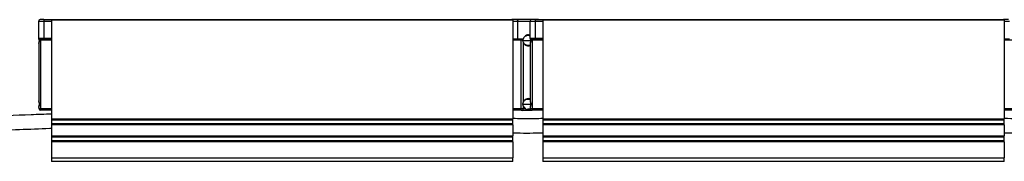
# Model space of a CAD drawing. Header units: millimetres. Extents: x -678 to 2621, y 426 to 914.
# Tile 22 of 26: x 1538 to 2093, y 643 to 723. Entities that reach past the tile are written whole.
import ezdxf

# ---------------------------------------------------------------- set-up
doc = ezdxf.new("R2010")
doc.units = ezdxf.units.MM

# ---------------------------------------------------------------- blocks, each defined once
blk = doc.blocks.new('Drawing View6')
at = {"color": 7, "linetype": 'Continuous', "lineweight": 25}
for p, q in [((-1012.41, 59.35), (-1012.41, 49.85)), ((-1009.41, 59.35), (-1012.41, 59.35)), ((-1009.41, 60.35), (-1011.41, 60.35)), ((-1009.41, 60.35), (-1009.41, 59.35)), ((-1009.41, 60.35), (-1005, 60.35)), ((-1009.41, 59.35), (-1009.41, 49.85)), ((-1005, 59.35), (-1009.41, 59.35)), ((-1005, 60.35), (-1005, 60.15)), ((-1005, 60.35), (-745, 60.35)), ((-1005, 60.15), (-1005, 4.26)), ((-745, 60.15), (-1005, 60.15)), ((-1002.5, 60.35), (-1002.5, 60.35)), ((-742.72, 60.35), (-745.54, 60.35)), ((-745, 60.15), (-745, 60.35)), ((-745, 60.15), (-745, 4.26)), ((-742.16, 59.35), (-745, 59.35)), ((-730.5, 60.35), (-742.72, 60.35)), ((-742.16, 49.55), (-742.16, 59.35)), ((-735.41, 59.35), (-742.16, 59.35)), ((-735.41, 59.35), (-735.41, 49.85)), ((-732.41, 59.35), (-735.41, 59.35)), ((-732.41, 60.35), (-734.41, 60.35)), ((-732.41, 60.35), (-732.41, 59.35)), ((-732.41, 60.35), (-728, 60.35)), ((-732.41, 59.35), (-732.41, 49.85)), ((-728, 59.35), (-732.41, 59.35)), ((-728, 60.35), (-728, 60.15)), ((-728, 60.35), (-468, 60.35)), ((-728, 60.15), (-728, 4.26)), ((-468, 60.15), (-728, 60.15)), ((-725.5, 60.35), (-725.5, 60.35)), ((-465.72, 60.35), (-468.54, 60.35)), ((-468, 60.15), (-468, 60.35)), ((-468, 60.15), (-468, 4.26)), ((-465.16, 59.35), (-468, 59.35)), ((-1012.41, 49.85), (-1009.41, 49.85)), ((-1012.17, 49.43), (-1012.03, 49.22)), ((-1012.14, 46.83), (-1012.14, 14.46)), ((-1012.1, 49.39), (-1011.89, 49.35)), ((-1011.89, 49.35), (-1009.41, 49.35)), ((-1011.81, 48.88), (-1011.64, 48.85)), ((-1011.14, 48.85), (-1011.64, 48.85)), ((-1011.14, 49.35), (-1011.14, 48.85)), ((-1011.14, 48.85), (-1011.14, 10.15)), ((-1005, 48.85), (-1011.14, 48.85)), ((-1009.41, 49.85), (-1009.41, 49.35)), ((-1009.41, 49.85), (-1005, 49.85)), ((-1005, 49.35), (-1009.41, 49.35)), ((-745, 49.55), (-742.16, 49.55)), ((-745, 49.35), (-742.27, 49.35)), ((-740.36, 48.85), (-745, 48.85)), ((-742.27, 49.35), (-740.09, 49.35)), ((-742.16, 49.55), (-739.24, 49.55)), ((-740.85, 49.34), (-740.81, 49.33)), ((-739.43, 48.85), (-740.36, 48.85)), ((-740.36, 10.15), (-740.36, 48.85)), ((-739.34, 48.65), (-734.87, 48.65)), ((-739.24, 49.55), (-739.17, 49.55)), ((-739.02, 13.91), (-739.02, 47.39)), ((-735.41, 49.85), (-732.41, 49.85)), ((-735.14, 46.83), (-735.14, 14.46)), ((-735.12, 46.83), (-735.1, 47.09)), ((-735.1, 49.39), (-734.89, 49.35)), ((-734.89, 49.35), (-732.41, 49.35)), ((-734.14, 48.85), (-734.64, 48.85)), ((-734.14, 49.35), (-734.14, 48.85)), ((-734.14, 48.85), (-734.14, 10.15)), ((-728, 48.85), (-734.14, 48.85)), ((-732.41, 49.85), (-732.41, 49.35)), ((-732.41, 49.85), (-728, 49.85)), ((-728, 49.35), (-732.41, 49.35)), ((-468, 49.55), (-465.16, 49.55)), ((-463.36, 48.85), (-468, 48.85)), ((-1012.1, 14.2), (-1012.12, 14.46)), ((-1012.12, 14.46), (-1012.1, 14.2)), ((-739.34, 12.65), (-734.87, 12.65)), ((-739.02, 10.15), (-739.02, 11.39)), ((-735.1, 14.2), (-735.12, 14.46)), ((-1012.14, 10.83), (-1012.14, 10.15)), ((-1012.14, 10.15), (-1011.14, 10.15)), ((-1012.12, 10.83), (-1012.1, 11.09)), ((-1011.14, 10.15), (-1011.14, 9.15)), ((-1011.14, 10.15), (-1005, 10.15)), ((-1005, 9.15), (-1011.14, 9.15)), ((-745, 10.15), (-740.36, 10.15)), ((-740.36, 9.15), (-745, 9.15)), ((-740.36, 10.15), (-739.02, 10.15)), ((-740.36, 9.15), (-740.36, 10.15)), ((-740.36, 9.15), (-739.69, 9.15)), ((-739.69, 9.15), (-734.15, 9.15)), ((-739.02, 10.15), (-737.96, 10.15)), ((-735.14, 10.83), (-735.14, 10.15)), ((-735.14, 10.15), (-734.14, 10.15)), ((-735.12, 10.83), (-735.1, 11.09)), ((-734.14, 10.15), (-734.14, 9.15)), ((-734.14, 10.15), (-728, 10.15)), ((-728, 9.15), (-734.14, 9.15)), ((-468, 10.15), (-463.36, 10.15)), ((-463.36, 9.15), (-468, 9.15)), ((-1005, 4.26), (-1005, 3.55)), ((-1005, 4.26), (-745, 4.26)), ((-745, 3.55), (-1005, 3.55)), ((-1005, 3.55), (-1005, 1.64)), ((-1005, 1.64), (-745, 1.64)), ((-1005, 1.64), (-1005, 0.93)), ((-745, 0.93), (-1005, 0.93)), ((-1005, 0.93), (-1005, -5.24)), ((-745, 3.55), (-745, 4.26)), ((-745, 1.64), (-745, 3.55)), ((-745, 0.93), (-745, 1.64)), ((-745, 0.93), (-745, -5.24)), ((-728, 4.26), (-728, 3.55)), ((-728, 4.26), (-468, 4.26)), ((-468, 3.55), (-728, 3.55)), ((-728, 3.55), (-728, 1.64)), ((-728, 1.64), (-468, 1.64)), ((-728, 1.64), (-728, 0.93)), ((-468, 0.93), (-728, 0.93)), ((-728, 0.93), (-728, -5.24)), ((-468, 3.55), (-468, 4.26)), ((-468, 1.64), (-468, 3.55)), ((-468, 0.93), (-468, 1.64)), ((-468, 0.93), (-468, -5.24)), ((-1005, -5.24), (-745, -5.24)), ((-1005, -5.24), (-1005, -5.95)), ((-745, -5.95), (-745, -5.24)), ((-728, -5.24), (-468, -5.24)), ((-728, -5.24), (-728, -5.95)), ((-468, -5.95), (-468, -5.24)), ((-745, -5.95), (-1005, -5.95)), ((-1005, -5.95), (-1005, -7.86)), ((-1005, -7.86), (-1005, -8.57)), ((-1005, -7.86), (-745, -7.86)), ((-745, -8.57), (-1005, -8.57)), ((-1005, -8.57), (-1005, -17.65)), ((-745, -7.86), (-745, -5.95)), ((-745, -8.57), (-745, -7.86)), ((-745, -8.57), (-745, -17.65)), ((-468, -5.95), (-728, -5.95)), ((-728, -5.95), (-728, -7.86)), ((-728, -7.86), (-728, -8.57)), ((-728, -7.86), (-468, -7.86)), ((-468, -8.57), (-728, -8.57)), ((-728, -8.57), (-728, -17.65)), ((-468, -7.86), (-468, -5.95)), ((-468, -8.57), (-468, -7.86)), ((-468, -8.57), (-468, -17.65)), ((-1005, -17.65), (-1005, -19.65)), ((-1005, -17.65), (-745, -17.65)), ((-745, -19.65), (-1005, -19.65)), ((-745, -19.65), (-745, -17.65)), ((-728, -17.65), (-728, -19.65)), ((-728, -17.65), (-468, -17.65)), ((-468, -19.65), (-728, -19.65)), ((-468, -19.65), (-468, -17.65))]:
    blk.add_line(p, q, dxfattribs=at)
at = {"color": 7, "linetype": 'Continuous', "lineweight": 25, "flags": 128}
for points in [[(-742.72, 60.35), (-742.61, 60.33), (-742.51, 60.27), (-742.41, 60.18), (-742.32, 60.05), (-742.25, 59.9), (-742.2, 59.73), (-742.17, 59.54), (-742.16, 59.35)], [(-1011.89, 49.35), (-1011.84, 49.34), (-1011.79, 49.31), (-1011.75, 49.26), (-1011.71, 49.2), (-1011.68, 49.13), (-1011.66, 49.04), (-1011.64, 48.94), (-1011.64, 48.85)], [(-742.16, 49.55), (-742.16, 49.51), (-742.17, 49.47), (-742.18, 49.44), (-742.19, 49.41), (-742.21, 49.38), (-742.23, 49.36), (-742.25, 49.35), (-742.27, 49.35)], [(-734.89, 49.35), (-734.84, 49.34), (-734.79, 49.31), (-734.75, 49.26), (-734.71, 49.2), (-734.68, 49.13), (-734.66, 49.04), (-734.64, 48.94), (-734.64, 48.85)]]:
    blk.add_lwpolyline(points, dxfattribs=at)
at = {"color": 7, "linetype": 'Continuous', "lineweight": 25}
for centre, radius, start, end in [((-1011.41, 59.35), 1, 90, 180), ((-734.41, 59.35), 1, 90, 180), ((-1011.91, 49.85), 0.5, 180, 251.2322), ((-734.91, 49.85), 0.5, 180, 251.2322), ((-1011.14, 10.15), 1, 180, 270), ((-739.89, 10.01), 0.887, 283.3144, 8.8999), ((-734.14, 10.15), 1, 180, 270)]:
    blk.add_arc(centre, radius, start, end, dxfattribs=at)
for points, knots in [([(-735.41, 51.5), (-735.47, 51.55), (-735.85, 51.82), (-736.71, 51.77), (-737.79, 51.35), (-738.56, 50.65), (-738.98, 50.03), (-739.11, 49.69), (-739.17, 49.55)], [0, 0, 0, 0, 0.0565044, 0.3275517, 0.6050048, 0.8222363, 0.9218486, 1, 1, 1, 1]), ([(-738.44, 50.68), (-738.28, 50.82), (-737.88, 51.19), (-737.12, 51.5), (-736.56, 51.53), (-736.28, 51.54)], [0, 0, 0, 0, 0.226297, 0.613222, 1, 1, 1, 1]), ([(-736.28, 51.54), (-736, 51.52), (-735.68, 51.5), (-735.42, 51.28), (-735.39, 51.25)], [0, 0, 0, 0, 0.88202, 1, 1, 1, 1]), ([(-1012.08, 49.32), (-1012.1, 49.34), (-1012.12, 49.38), (-1012.15, 49.41), (-1012.15, 49.42)], [0, 0, 0, 0, 0.740536, 1, 1, 1, 1]), ([(-1012.12, 46.83), (-1012.12, 46.96), (-1012.1, 47.3), (-1011.87, 47.92), (-1011.82, 48.42), (-1011.8, 48.65)], [0, 0, 0, 0, 0.25122, 0.667339, 1, 1, 1, 1]), ([(-1011.87, 48.66), (-1011.88, 48.45), (-1011.91, 48.02), (-1012.06, 47.49), (-1012.09, 47.2), (-1012.1, 47.09)], [0, 0, 0, 0, 0.3826858, 0.7859509, 1, 1, 1, 1]), ([(-1012.09, 49.33), (-1012.04, 49.25), (-1011.97, 49.13), (-1011.9, 48.97), (-1011.88, 48.89), (-1011.88, 48.86)], [0, 0, 0, 0, 0.542584, 0.792867, 1, 1, 1, 1]), ([(-1011.81, 48.88), (-1011.85, 48.96), (-1011.92, 49.09), (-1012.02, 49.23), (-1012.07, 49.3), (-1012.08, 49.32)], [0, 0, 0, 0, 0.492648, 0.835882, 1, 1, 1, 1]), ([(-1011.88, 48.86), (-1011.88, 48.86), (-1011.88, 48.87), (-1011.85, 48.87), (-1011.83, 48.88), (-1011.81, 48.88)], [0, 0, 0, 0, 0.230087, 0.614917, 1, 1, 1, 1]), ([(-1011.87, 48.86), (-1011.87, 48.86), (-1011.88, 48.86), (-1011.88, 48.86), (-1011.88, 48.86)], [0, 0, 0, 0, 0.371627, 1, 1, 1, 1]), ([(-1011.87, 48.86), (-1011.87, 48.82), (-1011.87, 48.75), (-1011.87, 48.68), (-1011.87, 48.65)], [0, 0, 0, 0, 0.500877, 1, 1, 1, 1]), ([(-1011.86, 48.65), (-1011.87, 48.65), (-1011.87, 48.65), (-1011.87, 48.65), (-1011.87, 48.65)], [0, 0, 0, 0, 0.431329, 1, 1, 1, 1]), ([(-1011.87, 48.65), (-1011.87, 48.65), (-1011.87, 48.65), (-1011.84, 48.65), (-1011.82, 48.65), (-1011.8, 48.65)], [0, 0, 0, 0, 0.24357, 0.621725, 1, 1, 1, 1]), ([(-1011.8, 48.65), (-1011.8, 48.69), (-1011.8, 48.77), (-1011.81, 48.84), (-1011.81, 48.88)], [0, 0, 0, 0, 0.560035, 1, 1, 1, 1]), ([(-741.01, 49.35), (-740.94, 49.35), (-740.81, 49.34), (-740.65, 49.28), (-740.51, 49.19), (-740.41, 49.08), (-740.37, 49), (-740.36, 48.92), (-740.36, 48.87), (-740.36, 48.85)], [0, 0, 0, 0, 0.224672, 0.401735, 0.670122, 0.775404, 0.85504, 0.92823, 1, 1, 1, 1]), ([(-740.09, 49.35), (-739.94, 49.36), (-739.63, 49.38), (-739.38, 49.49), (-739.24, 49.55)], [0, 0, 0, 0, 0.468414, 1, 1, 1, 1]), ([(-739.43, 48.85), (-739.44, 48.81), (-739.44, 48.74), (-739.44, 48.68), (-739.45, 48.65)], [0, 0, 0, 0, 0.559954, 1, 1, 1, 1]), ([(-739.45, 48.65), (-739.42, 48.45), (-739.35, 47.99), (-739.14, 47.6), (-739.02, 47.39)], [0, 0, 0, 0, 0.437854, 1, 1, 1, 1]), ([(-739.34, 48.65), (-739.34, 48.65), (-739.34, 48.65), (-739.35, 48.65), (-739.39, 48.65), (-739.43, 48.65), (-739.45, 48.65)], [0, 0, 0, 0, 0.07131, 0.371507, 0.687169, 1, 1, 1, 1]), ([(-739.24, 49.35), (-739.26, 49.3), (-739.28, 49.25), (-739.31, 49.19), (-739.32, 49.17), (-739.33, 49.15), (-739.34, 49.13), (-739.35, 49.11), (-739.37, 49.04), (-739.41, 48.96), (-739.43, 48.88), (-739.43, 48.85)], [0, 0, 0, 0, 0.302664, 0.30727, 0.341961, 0.436445, 0.440705, 0.474429, 0.567694, 0.82426, 1, 1, 1, 1]), ([(-739.33, 48.82), (-739.33, 48.82), (-739.32, 48.82), (-739.34, 48.83), (-739.37, 48.84), (-739.41, 48.84), (-739.43, 48.85)], [0, 0, 0, 0, 0.2261885, 0.4763012, 0.7392951, 1, 1, 1, 1]), ([(-739.34, 48.65), (-739.34, 48.68), (-739.34, 48.73), (-739.33, 48.79), (-739.33, 48.82)], [0, 0, 0, 0, 0.49872, 1, 1, 1, 1]), ([(-738.97, 47.47), (-739.06, 47.66), (-739.19, 47.94), (-739.32, 48.35), (-739.33, 48.55), (-739.34, 48.65)], [0, 0, 0, 0, 0.515426, 0.762093, 1, 1, 1, 1]), ([(-739.33, 48.82), (-739.3, 48.91), (-739.25, 49.12), (-739.17, 49.31), (-739.13, 49.42)], [0, 0, 0, 0, 0.460269, 1, 1, 1, 1]), ([(-739.24, 49.55), (-739.23, 49.54), (-739.2, 49.53), (-739.17, 49.53), (-739.16, 49.52)], [0, 0, 0, 0, 0.557334, 1, 1, 1, 1]), ([(-739.19, 49.47), (-739.2, 49.45), (-739.21, 49.4), (-739.23, 49.37), (-739.24, 49.35)], [0, 0, 0, 0, 0.504626, 1, 1, 1, 1]), ([(-739.16, 49.52), (-739.16, 49.52), (-739.17, 49.51), (-739.18, 49.49), (-739.19, 49.49), (-739.19, 49.48), (-739.19, 49.47), (-739.19, 49.47)], [0, 0, 0, 0, 0.37446, 0.566135, 0.798462, 0.887705, 1, 1, 1, 1]), ([(-739.14, 49.41), (-739.14, 49.41), (-739.13, 49.42), (-739.14, 49.43), (-739.16, 49.45), (-739.18, 49.46), (-739.19, 49.47)], [0, 0, 0, 0, 0.162476, 0.46126, 0.707103, 1, 1, 1, 1]), ([(-739.16, 49.52), (-739.16, 49.53), (-739.16, 49.53), (-739.17, 49.54), (-739.17, 49.55)], [0, 0, 0, 0, 0.493334, 1, 1, 1, 1]), ([(-738.97, 47.48), (-738.97, 47.48), (-738.97, 47.47), (-738.97, 47.45), (-738.98, 47.42), (-739.01, 47.4), (-739.02, 47.39)], [0, 0, 0, 0, 0.042624, 0.35354, 0.676894, 1, 1, 1, 1]), ([(-739.02, 47.39), (-738.88, 47.16), (-738.52, 46.57), (-737.71, 45.91), (-736.73, 45.53), (-735.8, 45.51), (-735.31, 45.83), (-735.08, 45.97)], [0, 0, 0, 0, 0.138162, 0.346049, 0.593469, 0.817278, 1, 1, 1, 1]), ([(-736.41, 45.78), (-736.58, 45.78), (-737.02, 45.77), (-737.69, 46.01), (-738.14, 46.36), (-738.33, 46.51)], [0, 0, 0, 0, 0.2667509, 0.6824981, 1, 1, 1, 1]), ([(-735.14, 46.25), (-735.22, 46.17), (-735.5, 45.88), (-735.95, 45.75), (-736.32, 45.77), (-736.41, 45.78)], [0, 0, 0, 0, 0.221754, 0.794431, 1, 1, 1, 1]), ([(-735.08, 49.32), (-735.1, 49.34), (-735.12, 49.38), (-735.15, 49.41), (-735.15, 49.42)], [0, 0, 0, 0, 0.740536, 1, 1, 1, 1]), ([(-735.1, 47.09), (-735.1, 47.14), (-735.08, 47.4), (-734.87, 47.92), (-734.82, 48.42), (-734.8, 48.65)], [0, 0, 0, 0, 0.102342, 0.601197, 1, 1, 1, 1]), ([(-735.09, 49.33), (-735.04, 49.25), (-734.97, 49.13), (-734.9, 48.97), (-734.88, 48.89), (-734.88, 48.86)], [0, 0, 0, 0, 0.542584, 0.792867, 1, 1, 1, 1]), ([(-734.81, 48.88), (-734.85, 48.96), (-734.92, 49.09), (-735.02, 49.23), (-735.07, 49.3), (-735.08, 49.32)], [0, 0, 0, 0, 0.492648, 0.835882, 1, 1, 1, 1]), ([(-734.87, 48.66), (-734.88, 48.45), (-734.91, 48.02), (-735.05, 47.55), (-735.07, 47.31), (-735.08, 47.26)], [0, 0, 0, 0, 0.433458, 0.890226, 1, 1, 1, 1]), ([(-734.88, 48.86), (-734.88, 48.86), (-734.88, 48.87), (-734.85, 48.87), (-734.83, 48.88), (-734.81, 48.88)], [0, 0, 0, 0, 0.230087, 0.614917, 1, 1, 1, 1]), ([(-734.87, 48.86), (-734.87, 48.86), (-734.88, 48.86), (-734.88, 48.86), (-734.88, 48.86)], [0, 0, 0, 0, 0.371627, 1, 1, 1, 1]), ([(-734.87, 48.86), (-734.87, 48.82), (-734.87, 48.75), (-734.87, 48.68), (-734.87, 48.65)], [0, 0, 0, 0, 0.500877, 1, 1, 1, 1]), ([(-734.86, 48.65), (-734.87, 48.65), (-734.87, 48.65), (-734.87, 48.65), (-734.87, 48.65)], [0, 0, 0, 0, 0.431329, 1, 1, 1, 1]), ([(-734.87, 48.65), (-734.87, 48.65), (-734.87, 48.65), (-734.84, 48.65), (-734.82, 48.65), (-734.8, 48.65)], [0, 0, 0, 0, 0.24357, 0.621725, 1, 1, 1, 1]), ([(-1012.1, 14.2), (-1012.09, 14.1), (-1012.06, 13.8), (-1011.91, 13.28), (-1011.88, 12.84), (-1011.87, 12.63)], [0, 0, 0, 0, 0.2138813, 0.6174143, 1, 1, 1, 1]), ([(-1011.8, 12.65), (-1011.82, 12.87), (-1011.87, 13.38), (-1012.08, 13.89), (-1012.09, 14.15), (-1012.1, 14.2)], [0, 0, 0, 0, 0.398367, 0.896585, 1, 1, 1, 1]), ([(-1011.87, 12.66), (-1011.88, 12.45), (-1011.91, 12.02), (-1012.06, 11.49), (-1012.09, 11.2), (-1012.1, 11.09)], [0, 0, 0, 0, 0.382687, 0.785953, 1, 1, 1, 1]), ([(-1012.1, 11.09), (-1012.1, 11.14), (-1012.08, 11.4), (-1011.87, 11.92), (-1011.82, 12.42), (-1011.8, 12.65)], [0, 0, 0, 0, 0.10234, 0.601202, 1, 1, 1, 1]), ([(-1011.87, 12.65), (-1011.87, 12.65), (-1011.87, 12.65), (-1011.84, 12.65), (-1011.82, 12.65), (-1011.8, 12.65)], [0, 0, 0, 0, 0.243507, 0.621678, 1, 1, 1, 1]), ([(-739.02, 13.91), (-739.14, 13.69), (-739.35, 13.31), (-739.42, 12.85), (-739.45, 12.65)], [0, 0, 0, 0, 0.556417, 1, 1, 1, 1]), ([(-739.45, 12.65), (-739.42, 12.45), (-739.35, 11.99), (-739.14, 11.6), (-739.02, 11.39)], [0, 0, 0, 0, 0.437853, 1, 1, 1, 1]), ([(-739.34, 12.65), (-739.34, 12.65), (-739.34, 12.65), (-739.35, 12.65), (-739.39, 12.65), (-739.43, 12.65), (-739.45, 12.65)], [0, 0, 0, 0, 0.071369, 0.371474, 0.687118, 1, 1, 1, 1]), ([(-739.34, 12.64), (-739.33, 12.74), (-739.32, 12.95), (-739.19, 13.36), (-739.06, 13.64), (-738.97, 13.82)], [0, 0, 0, 0, 0.238082, 0.484737, 1, 1, 1, 1]), ([(-738.97, 11.47), (-739.06, 11.66), (-739.19, 11.94), (-739.32, 12.35), (-739.33, 12.55), (-739.34, 12.65)], [0, 0, 0, 0, 0.515426, 0.762093, 1, 1, 1, 1]), ([(-735.1, 15.31), (-735.23, 15.41), (-735.62, 15.73), (-736.47, 15.8), (-737.53, 15.5), (-738.46, 14.82), (-738.87, 14.15), (-739.02, 13.91)], [0, 0, 0, 0, 0.111135, 0.339273, 0.604077, 0.853131, 1, 1, 1, 1]), ([(-738.97, 13.82), (-738.97, 13.82), (-738.97, 13.82), (-738.97, 13.84), (-738.98, 13.87), (-739.01, 13.89), (-739.02, 13.91)], [0, 0, 0, 0, 0.060182, 0.353221, 0.670383, 1, 1, 1, 1]), ([(-738.97, 11.48), (-738.97, 11.48), (-738.97, 11.47), (-738.97, 11.45), (-738.98, 11.42), (-739.01, 11.4), (-739.02, 11.39)], [0, 0, 0, 0, 0.042608, 0.353142, 0.676857, 1, 1, 1, 1]), ([(-739.02, 11.39), (-738.88, 11.16), (-738.58, 10.65), (-738.18, 10.32), (-737.96, 10.15)], [0, 0, 0, 0, 0.4549906, 1, 1, 1, 1]), ([(-737.97, 10.29), (-738.16, 10.45), (-738.55, 10.76), (-738.84, 11.25), (-738.98, 11.49)], [0, 0, 0, 0, 0.5033398, 1, 1, 1, 1]), ([(-738.33, 14.78), (-738.14, 14.93), (-737.69, 15.28), (-737.02, 15.52), (-736.58, 15.52), (-736.41, 15.52)], [0, 0, 0, 0, 0.318357, 0.73466, 1, 1, 1, 1]), ([(-736.41, 15.52), (-736.32, 15.52), (-735.95, 15.55), (-735.5, 15.41), (-735.22, 15.12), (-735.14, 15.04)], [0, 0, 0, 0, 0.207969, 0.780562, 1, 1, 1, 1]), ([(-734.8, 12.65), (-734.82, 12.87), (-734.87, 13.38), (-735.08, 13.89), (-735.09, 14.15), (-735.1, 14.2)], [0, 0, 0, 0, 0.398367, 0.896585, 1, 1, 1, 1]), ([(-735.1, 11.09), (-735.1, 11.14), (-735.08, 11.4), (-734.87, 11.92), (-734.82, 12.42), (-734.8, 12.65)], [0, 0, 0, 0, 0.10234, 0.601202, 1, 1, 1, 1]), ([(-735.08, 14.03), (-735.07, 13.98), (-735.05, 13.74), (-734.91, 13.28), (-734.88, 12.84), (-734.87, 12.63)], [0, 0, 0, 0, 0.109747, 0.566734, 1, 1, 1, 1]), ([(-734.87, 12.66), (-734.88, 12.45), (-734.91, 12.02), (-735.05, 11.55), (-735.07, 11.31), (-735.08, 11.26)], [0, 0, 0, 0, 0.43346, 0.890229, 1, 1, 1, 1]), ([(-734.87, 12.65), (-734.87, 12.65), (-734.87, 12.65), (-734.84, 12.65), (-734.82, 12.65), (-734.8, 12.65)], [0, 0, 0, 0, 0.243507, 0.621678, 1, 1, 1, 1]), ([(-1005, 7), (-1008.85, 6.87), (-1030.63, 6.17), (-1063.81, 4.56), (-1104.55, 2.69), (-1130.72, 1.61), (-1148.77, 1), (-1158.4, 0.72), (-1165.93, 0.53), (-1171.8, 0.39), (-1176.69, 0.29), (-1182.72, 0.19), (-1189.9, 0.09), (-1197.88, 0.02), (-1203.48, 0.01), (-1206.3, 0)], [0, 0, 0, 0, 0.057307, 0.324576, 0.494657, 0.664736, 0.714626, 0.763615, 0.808251, 0.826861, 0.851104, 0.881044, 0.916672, 0.957982, 1, 1, 1, 1]), ([(-737.97, 10.3), (-737.97, 10.3), (-737.96, 10.29), (-737.95, 10.27), (-737.95, 10.23), (-737.95, 10.19), (-737.96, 10.16), (-737.96, 10.15)], [0, 0, 0, 0, 0.041249, 0.26543, 0.493596, 0.741089, 1, 1, 1, 1]), ([(-735.5, 9.67), (-735.89, 9.54), (-736.43, 9.36), (-737.02, 9.41), (-737.41, 9.61), (-737.74, 9.93), (-737.96, 10.15)], [0, 0, 0, 0, 0.374762, 0.531351, 0.694478, 1, 1, 1, 1]), ([(-735.18, 10.22), (-735.38, 10.1), (-735.7, 9.9), (-736.09, 9.82), (-736.39, 9.77), (-736.59, 9.73), (-736.74, 9.76), (-736.76, 9.76)], [0, 0, 0, 0, 0.411368, 0.661902, 0.677932, 0.945086, 1, 1, 1, 1]), ([(-735.01, 9.99), (-735.03, 9.96), (-735.17, 9.82), (-735.35, 9.74), (-735.5, 9.67)], [0, 0, 0, 0, 0.157181, 1, 1, 1, 1]), ([(-728, 4.52), (-729.54, 4.46), (-733.46, 4.32), (-739.13, 4.31), (-743.26, 4.46), (-745, 4.51)], [0, 0, 0, 0, 0.271066, 0.692006, 1, 1, 1, 1]), ([(-451, 4.51), (-451.74, 4.48), (-454.94, 4.34), (-460.61, 4.3), (-465.54, 4.43), (-468, 4.5)], [0, 0, 0, 0, 0.130448, 0.5655, 1, 1, 1, 1]), ([(-1206.3, -8), (-1204.13, -8), (-1199.73, -7.99), (-1193.4, -7.94), (-1187.61, -7.88), (-1182.68, -7.81), (-1178.54, -7.74), (-1170.54, -7.59), (-1153.84, -7.19), (-1120.36, -6.05), (-1080.98, -4.24), (-1040.24, -2.36), (-1017.08, -1.38), (-1005.34, -0.99), (-1005, -0.98)], [0, 0, 0, 0, 0.032384, 0.065446, 0.09422, 0.118703, 0.138896, 0.155883, 0.237903, 0.387573, 0.654844, 0.824927, 0.995008, 1, 1, 1, 1]), ([(-745, -3.49), (-743.6, -3.54), (-739.79, -3.67), (-734.12, -3.69), (-729.85, -3.55), (-728, -3.49)], [0, 0, 0, 0, 0.246809, 0.673469, 1, 1, 1, 1]), ([(-468, -3.49), (-467.15, -3.52), (-463.52, -3.68), (-457.85, -3.71), (-453.03, -3.55), (-451, -3.48)], [0, 0, 0, 0, 0.149571, 0.641799, 1, 1, 1, 1])]:
    blk.add_open_spline(points, degree=3, knots=knots, dxfattribs=at)
for points in [[(-734.81, 48.88), (-734.76, 48.86), (-734.7, 48.85), (-734.64, 48.85)], [(-734.8, 48.65), (-734.8, 48.72), (-734.8, 48.8), (-734.81, 48.88)]]:
    blk.add_open_spline(points, degree=3, dxfattribs=at)

msp = doc.modelspace()

# ---------------------------------------------------------------- block references
at = {"color": 7, "linetype": 'Continuous', "lineweight": 25}
msp.add_blockref('Drawing View6', (2560.73, 662.25), dxfattribs=at)

doc.saveas('drawing.dxf')
